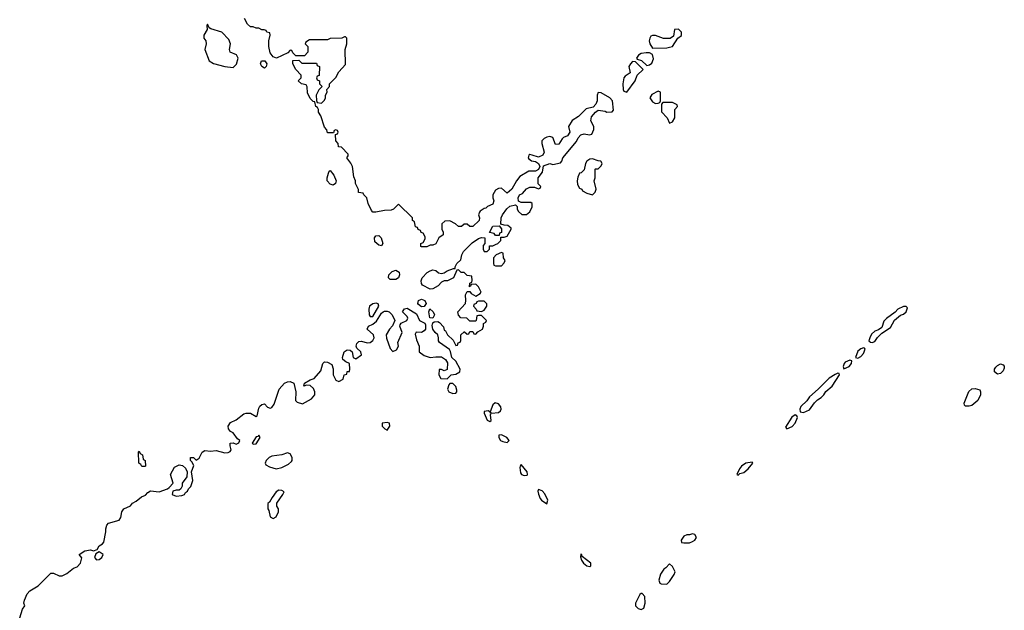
# Model space of a CAD drawing. Header units: inches. Extents: x 2380249 to 2585472, y 382747 to 546448.
# Tile 94 of 256: x 2475012 to 2481917, y 441719 to 445858. Entities that reach past the tile are written whole.
import ezdxf

# ---------------------------------------------------------------- set-up
doc = ezdxf.new("R2010")
doc.units = ezdxf.units.IN
doc.header["$MEASUREMENT"] = 0
doc.layers.add('C4474', color=7, linetype='Continuous')
doc.layers.add('C4484', color=7, linetype='Continuous')

msp = doc.modelspace()

# ---------------------------------------------------------------- linework, layer by layer
at = {"layer": 'C4474', "color": 4, "elevation": 52}
msp.add_lwpolyline([(2475012.5, 441667.5), (2475033.2, 441726.8), (2475048, 441750), (2475042, 441770), (2475047, 441790), (2475065.2, 441834.8), (2475083.5, 441856.5), (2475142, 441890), (2475230, 441980.4), (2475250, 441979.5), (2475290, 441962), (2475310, 441960.5), (2475342.9, 441977.1), (2475390, 442014.8), (2475416.5, 442023.5), (2475439, 442050), (2475448, 442088), (2475429, 442111), (2475470, 442136), (2475510, 442142.8), (2475530, 442136), (2475555.3, 442144.7), (2475569, 442170), (2475594, 442186), (2475602.7, 442197.3), (2475617, 442270), (2475616, 442290), (2475623.7, 442316.3), (2475635.3, 442330), (2475709.6, 442350.4), (2475720.9, 442370), (2475729, 442410), (2475742, 442430), (2475790, 442451.3), (2475804, 442470), (2475830, 442484), (2475866.6, 442513.4), (2475894.5, 442525.5), (2475910, 442544), (2475930, 442557.1), (2475990, 442550.7), (2476048.9, 442571.1), (2476060.4, 442579.6), (2476088.7, 442610), (2476069.2, 442670), (2476098.3, 442721.7), (2476130, 442739.5), (2476155.1, 442735.1), (2476175.8, 442715.8), (2476186, 442690), (2476185.5, 442654.5), (2476151.3, 442610), (2476152, 442590), (2476142, 442570), (2476130, 442562), (2476110, 442562), (2476085.4, 442554.6), (2476082, 442530), (2476110, 442518.8), (2476150, 442522.8), (2476168, 442530), (2476175.3, 442544.7), (2476190, 442554), (2476195.3, 442570), (2476212.1, 442587.9), (2476226, 442630), (2476217.2, 442690), (2476234.6, 442734.6), (2476220.4, 442760.4), (2476210, 442768), (2476209.5, 442790.5), (2476232, 442790), (2476250, 442772), (2476270, 442784.7), (2476292.1, 442827.9), (2476310, 442838.8), (2476350, 442834), (2476390, 442838.8), (2476450, 442822.8), (2476474.6, 442825.4), (2476488.7, 442831.3), (2476495.3, 442844.7), (2476488.4, 442871.6), (2476488.9, 442891.1), (2476510, 442892), (2476530, 442884.7), (2476550, 442894), (2476555.3, 442910), (2476540.9, 442920.9), (2476510, 442964), (2476490, 442972.7), (2476477, 442990), (2476473.6, 443010), (2476490, 443035.5), (2476530, 443053.4), (2476584.7, 443095.3), (2476599.6, 443100.4), (2476630, 443100.4), (2476670, 443077.3), (2476678.4, 443081.6), (2476690, 443136), (2476697, 443150), (2476710, 443161.6), (2476730, 443166.8), (2476750, 443144), (2476770, 443134.8), (2476779.5, 443140.5), (2476797.2, 443162.8), (2476831.5, 443270), (2476868.3, 443311.7), (2476890, 443321.3), (2476910, 443323.1), (2476934, 443310), (2476948.2, 443250), (2476946.8, 443190), (2476958, 443178), (2476994.6, 443165.4), (2477058, 443202), (2477082, 443230), (2477082, 443250), (2477073.2, 443273.2), (2477050, 443294), (2477023.6, 443296.4), (2477006, 443290), (2477008.7, 443310), (2477050, 443334.8), (2477077.2, 443342.8), (2477123.2, 443396.8), (2477138, 443450), (2477150, 443460.5), (2477170, 443459.1), (2477201.4, 443441.4), (2477210.7, 443410.7), (2477211, 443370), (2477230, 443332), (2477250, 443322), (2477282, 443338), (2477288, 443370), (2477306, 443374), (2477310, 443392), (2477326, 443394), (2477328, 443410), (2477326, 443450), (2477300.2, 443460.2), (2477278, 443478), (2477275.3, 443490), (2477288.7, 443530), (2477310, 443544), (2477330, 443542.8), (2477342.8, 443530), (2477351.3, 443491.3), (2477370, 443482), (2477408.7, 443510), (2477404, 443530), (2477376.6, 443556.6), (2477372, 443570), (2477377, 443590), (2477390, 443603), (2477410, 443606.4), (2477450, 443594.8), (2477470, 443596), (2477489.3, 443610.7), (2477499, 443630), (2477494, 443650), (2477448.7, 443690), (2477459, 443710), (2477490, 443724.4), (2477513.8, 443746.2), (2477550, 443802.6), (2477560.7, 443810), (2477570, 443815.6), (2477590, 443816.5), (2477604, 443810), (2477624, 443790), (2477642, 443750), (2477627.5, 443712.5), (2477604.7, 443690), (2477582, 443650), (2477585.4, 443625.4), (2477610, 443554), (2477630, 443532), (2477654.6, 443545.4), (2477668, 443570), (2477663.1, 443596.9), (2477694.6, 443665.4), (2477678, 443710), (2477680.4, 443719.6), (2477688.4, 443731.6), (2477728, 443750), (2477734, 443766), (2477730, 443778), (2477698, 443810), (2477710, 443831.3), (2477730, 443836), (2477796.1, 443796.1), (2477816, 443750), (2477852.8, 443732.8), (2477858.8, 443718.8), (2477858, 443690), (2477850, 443677.2), (2477830, 443666.6), (2477791.6, 443668.4), (2477785.4, 443654.6), (2477794.4, 443614.4), (2477814, 443570), (2477814, 443530), (2477850, 443504.7), (2477890, 443491), (2477930, 443496), (2477970, 443494.8), (2477998, 443478), (2478012.7, 443452.7), (2478010, 443406), (2477990, 443398), (2477970, 443408), (2477954, 443406), (2477952, 443370), (2477964.7, 443344.7), (2478010, 443342), (2478038, 443370), (2478070, 443374.9), (2478098, 443390), (2478100.9, 443410), (2478070, 443465.2), (2478042.7, 443490), (2478033.6, 443533.6), (2478026.6, 443546.6), (2477956.6, 443596.6), (2477948.9, 443608.9), (2477949.5, 443630), (2477943.7, 443650), (2477925.6, 443665.6), (2477909.6, 443689.6), (2477904.5, 443715.5), (2477910, 443734), (2477918, 443742), (2477943.6, 443743.6), (2477956.9, 443736.9), (2477985.4, 443705.4), (2477990, 443682), (2477998, 443678), (2478012, 443650), (2478052.7, 443612.7), (2478070, 443574), (2478082, 443578), (2478087.3, 443592.7), (2478102, 443598), (2478106, 443610), (2478106, 443650), (2478128.4, 443671.6), (2478131.6, 443671.6), (2478150, 443654), (2478162, 443658), (2478170, 443674), (2478190, 443674), (2478198, 443658), (2478210, 443654), (2478226, 443670), (2478258, 443690), (2478266, 443710), (2478266, 443730), (2478282, 443738), (2478286, 443750), (2478250, 443786), (2478230, 443786), (2478218, 443782), (2478214, 443750), (2478210, 443746), (2478170, 443746), (2478147.3, 443767.3), (2478106, 443770), (2478088.7, 443788.7), (2478086, 443810), (2478138, 443870), (2478142, 443890), (2478138, 443930), (2478150, 443954), (2478170, 443954), (2478179.6, 443939.6), (2478210, 443922), (2478240.4, 443939.6), (2478248, 443950), (2478230, 443986), (2478210, 444006), (2478178, 444002), (2478174, 443990), (2478167.3, 443987.3), (2478168.4, 444011.6), (2478182, 444018), (2478186, 444030), (2478182, 444062), (2478150, 444066), (2478130, 444086), (2478107.3, 444087.3), (2478090, 444106), (2478078, 444102), (2478054, 444050), (2478011.6, 444028.4), (2477990, 444028), (2477970, 444018), (2477946.8, 443993.2), (2477910, 443973.2), (2477890, 443969), (2477838.3, 443998.3), (2477829.5, 444010), (2477827.7, 444027.7), (2477835.1, 444050), (2477870, 444085.7), (2477890, 444099.5), (2477910, 444105.3), (2477930, 444100.4), (2477950, 444084.9), (2477970, 444078.8), (2477990, 444084.7), (2478010, 444098.8), (2478054, 444114), (2478066, 444114), (2478066, 444126), (2478078, 444150), (2478105.6, 444174.4), (2478112.7, 444210), (2478125.6, 444234.4), (2478185.8, 444294.2), (2478230, 444324.7), (2478251.6, 444331.6), (2478274, 444330), (2478274, 444290), (2478263.6, 444276.4), (2478262, 444250), (2478270, 444234), (2478290, 444234), (2478306, 444250), (2478307.3, 444272.7), (2478330, 444274), (2478350, 444282), (2478366, 444290), (2478386, 444310), (2478386, 444334), (2478410, 444334), (2478430, 444342), (2478458, 444390), (2478458, 444398), (2478436.4, 444416.4), (2478410, 444418), (2478386, 444426), (2478389.2, 444470), (2478397.2, 444490), (2478427.6, 444532.4), (2478449.5, 444550.5), (2478490, 444562), (2478502, 444550), (2478502, 444530), (2478510, 444514), (2478532.7, 444492.7), (2478567.3, 444492.7), (2478590, 444512), (2478607.3, 444547.3), (2478606, 444570), (2478598, 444578), (2478530, 444578), (2478510, 444586), (2478509, 444610), (2478518, 444630), (2478539, 444641), (2478566.3, 444673.7), (2478590, 444684.7), (2478623.6, 444683.6), (2478650, 444674), (2478662, 444678), (2478666, 444690), (2478648, 444708), (2478649, 444750), (2478679, 444790), (2478685.2, 444834.8), (2478730, 444851), (2478750, 444844.7), (2478804, 444856), (2478813.6, 444866.4), (2478821.2, 444890), (2478916.2, 445003.8), (2478929.6, 445030.4), (2478947.5, 445052.5), (2478970, 445059.1), (2479009.2, 445050.8), (2479024.7, 445055.3), (2479039.3, 445090), (2479038, 445110), (2479017.6, 445150), (2479022.3, 445177.7), (2479050, 445211.3), (2479070, 445224), (2479117.5, 445217.5), (2479130, 445211), (2479168, 445212), (2479176.4, 445223.6), (2479169.5, 445290), (2479150.8, 445310.8), (2479090, 445345.2), (2479070, 445348), (2479061, 445330), (2479061, 445290), (2479053.7, 445266.3), (2479034, 445246), (2478986, 445234), (2478930, 445179), (2478887.7, 445152.3), (2478861, 445110), (2478870.5, 445069.5), (2478854.4, 445045.6), (2478826.6, 445033.4), (2478816.4, 445023.6), (2478793.2, 444986.8), (2478770, 444984), (2478750, 445033.2), (2478730, 445039.3), (2478710, 445036), (2478690, 445025.2), (2478674.8, 445010), (2478674, 444990), (2478691.3, 444930), (2478682, 444910), (2478650, 444894), (2478606, 444910), (2478590, 444913.2), (2478582, 444910), (2478578, 444890), (2478583.5, 444883.5), (2478602, 444870), (2478630, 444864), (2478650.8, 444850.8), (2478661, 444830), (2478651.1, 444808.9), (2478630, 444798), (2478583.6, 444796.4), (2478520.5, 444759.5), (2478496, 444730), (2478464.7, 444670), (2478430, 444642), (2478390, 444677.2), (2478370, 444676), (2478350, 444664), (2478330.8, 444630), (2478331, 444610), (2478338, 444590), (2478330, 444566), (2478294, 444550), (2478282, 444538), (2478270, 444535.3), (2478242.5, 444517.5), (2478236, 444510), (2478231, 444490), (2478237.3, 444470), (2478234, 444450), (2478190, 444408.7), (2478170, 444408), (2478150, 444426), (2478130, 444426), (2478110, 444408), (2478090, 444408.7), (2478068.9, 444428.9), (2478030, 444448), (2477992.7, 444447.3), (2477972.7, 444427.3), (2477972, 444390), (2477982, 444370), (2477982, 444350), (2477950.8, 444329.2), (2477930, 444288.7), (2477910, 444278), (2477890, 444278), (2477867.3, 444267.3), (2477830, 444266), (2477826, 444270), (2477826, 444290), (2477842, 444298), (2477856.4, 444323.6), (2477856.4, 444336.4), (2477842, 444362), (2477827.3, 444367.3), (2477822, 444382), (2477807.3, 444387.3), (2477802, 444402), (2477787.3, 444407.3), (2477782, 444442), (2477766, 444450), (2477766, 444470), (2477670, 444566), (2477634, 444530), (2477616.9, 444523.1), (2477570, 444522), (2477510, 444509.3), (2477489.4, 444509.4), (2477480.2, 444520.2), (2477455.3, 444570), (2477446, 444610), (2477426, 444630), (2477422, 444642), (2477388.4, 444648.4), (2477387.3, 444667.3), (2477368, 444710), (2477368, 444730), (2477356.4, 444756.4), (2477345.2, 444830), (2477334, 444854), (2477306, 444890), (2477316.4, 444903.6), (2477316.4, 444916.4), (2477270, 444966), (2477247.3, 444967.3), (2477246, 444990), (2477228.4, 445008.4), (2477226, 445054), (2477242, 445058), (2477246, 445070), (2477242, 445082), (2477230, 445086), (2477218, 445082), (2477214, 445066), (2477170, 445066), (2477167.3, 445087.3), (2477150, 445106), (2477124.7, 445184.7), (2477108.7, 445210), (2477108, 445228), (2477102, 445242), (2477088, 445250), (2477082, 445282), (2477070, 445286), (2477050, 445306), (2477030, 445346), (2477028, 445388), (2477022, 445402), (2476988.7, 445408.7), (2476966, 445430), (2476986, 445450), (2476986, 445470), (2476948, 445510), (2476928, 445550), (2476927.3, 445572.7), (2476970, 445574), (2476990, 445554), (2477092.7, 445552.7), (2477098, 445538), (2477114, 445530), (2477111.6, 445468.4), (2477098, 445462), (2477094, 445450), (2477098, 445438), (2477114, 445430), (2477114, 445410), (2477134, 445390), (2477110, 445366), (2477092, 445330), (2477092.7, 445292.7), (2477098, 445278), (2477130, 445274), (2477150, 445294), (2477158, 445310), (2477158, 445330), (2477168, 445350), (2477166, 445370), (2477186, 445390), (2477186, 445410), (2477230, 445454), (2477250, 445494), (2477296.4, 445543.6), (2477295.3, 445650), (2477306, 445690), (2477306, 445730), (2477298, 445738), (2477290, 445738), (2477272, 445728), (2477190, 445726), (2477170, 445718), (2477043.6, 445716.4), (2477018, 445702), (2477014, 445690), (2477034, 445670), (2477034, 445630), (2477010, 445606), (2476950, 445606), (2476927.3, 445627.3), (2476922, 445642), (2476910, 445646), (2476892.7, 445627.3), (2476814, 445590), (2476790, 445598), (2476770, 445626), (2476759, 445670), (2476759, 445710), (2476768, 445750), (2476766, 445766), (2476746, 445770), (2476742, 445782), (2476727.3, 445787.3), (2476710, 445788), (2476690, 445798), (2476670, 445798), (2476650, 445808.7), (2476630, 445808.7), (2476610, 445828), (2476590, 445866)], dxfattribs=at)
at = {"layer": 'C4474', "color": 4}
for points, elevation in [([(2476330, 445826), (2476325.4, 445814.6), (2476326.8, 445790), (2476304.7, 445750), (2476304.7, 445730), (2476318, 445710), (2476321, 445690), (2476311.3, 445650), (2476341, 445570), (2476370.6, 445550.6), (2476450.6, 445530.6), (2476510, 445522.8), (2476533.1, 445546.9), (2476544.5, 445590), (2476532.8, 445612.8), (2476489.5, 445630), (2476483.6, 445650), (2476491.3, 445690), (2476479.6, 445719.6), (2476431, 445771), (2476353.6, 445793.6), (2476342, 445802)], 56), ([(2479631.9, 445791.9), (2479604.7, 445790), (2479597.3, 445742.7), (2479573.4, 445726.6), (2479527, 445727), (2479470, 445748.7), (2479450, 445748.7), (2479438, 445742), (2479430.9, 445729.1), (2479426.8, 445710), (2479430.8, 445690), (2479450, 445658), (2479550, 445660.5), (2479570, 445664.9), (2479590, 445671), (2479628, 445730), (2479652.9, 445747.1), (2479653.2, 445770)], 52), ([(2476730, 445519), (2476710, 445529.5), (2476700.9, 445550), (2476709.3, 445570.7), (2476730.9, 445570.9), (2476746, 445550), (2476741, 445530)], 52), ([(2479310, 445565.2), (2479294.8, 445550), (2479284, 445530), (2479294.4, 445485.6), (2479258, 445462), (2479248, 445450), (2479243.1, 445410), (2479244.9, 445370), (2479250, 445358), (2479270, 445351.3), (2479329.2, 445430), (2479342, 445470), (2479384, 445510), (2479330, 445564)], 52), ([(2479430, 445625.2), (2479405.2, 445625.2), (2479370, 445620.9), (2479351, 445610), (2479338, 445590), (2479342.8, 445582.8), (2479373.2, 445573.2), (2479410, 445538), (2479430, 445541), (2479445.6, 445554.4), (2479456.6, 445583.4), (2479450, 445615.3)], 52), ([(2479490, 445358), (2479445.4, 445334.6), (2479432, 445310), (2479450, 445282), (2479470, 445272), (2479490, 445274), (2479502, 445278), (2479506, 445290), (2479506, 445350)], 52), ([(2479590, 445278), (2479522, 445278), (2479512.7, 445267.3), (2479512.7, 445212.7), (2479554, 445170), (2479570, 445134), (2479590, 445142), (2479606, 445170), (2479606, 445230), (2479626, 445250), (2479622, 445262)], 52), ([(2479030, 444884), (2479010, 444882), (2478990, 444868), (2478981, 444850), (2478970, 444806), (2478950, 444786), (2478938, 444782), (2478925.4, 444754.6), (2478922, 444730), (2478923.6, 444703.6), (2478938, 444678), (2478954, 444670), (2478958, 444658), (2478990, 444642), (2479030, 444632), (2479048, 444650), (2479054, 444670), (2479042, 444730), (2479048, 444750), (2479048, 444810), (2479050, 444814), (2479070, 444814), (2479090, 444834), (2479098, 444850), (2479087.3, 444867.3), (2479068.4, 444868.4)], 52), ([(2477210, 444699.3), (2477190, 444705.2), (2477169.6, 444730), (2477169.4, 444750), (2477178, 444782), (2477183.1, 444796.9), (2477190, 444802), (2477215.5, 444770), (2477230.6, 444730), (2477226, 444710)], 52), ([(2478350, 444346), (2478339, 444359), (2478308, 444368), (2478329.6, 444410.4), (2478374, 444414), (2478392, 444392), (2478392, 444368), (2478378, 444362), (2478374, 444346), (2478370, 444346)], 52), ([(2477550, 444274), (2477530, 444278), (2477502.8, 444302.8), (2477500.7, 444330), (2477510, 444344), (2477530, 444344.9), (2477547.3, 444330), (2477559.1, 444290)], 52), ([(2478390, 444226), (2478354, 444210), (2478334, 444190), (2478334, 444150), (2478338, 444138), (2478350, 444134), (2478390, 444134), (2478410, 444154), (2478418, 444170), (2478406, 444190), (2478402, 444222)], 52), ([(2477610, 444037.2), (2477599.3, 444050), (2477600.9, 444070), (2477625.6, 444094.4), (2477650, 444103), (2477673, 444090), (2477676.4, 444070), (2477670, 444049.2), (2477650, 444038)], 52), ([(2477512.9, 443872.9), (2477490, 443867), (2477464.9, 443850), (2477460.5, 443830), (2477463, 443790), (2477470, 443778.8), (2477490, 443779.3), (2477531.8, 443850), (2477526.3, 443866.3)], 56), ([(2477830, 443846), (2477810, 443862), (2477804, 443870), (2477809.2, 443890), (2477830, 443898.8), (2477854, 443890), (2477862, 443870), (2477850, 443848.7)], 52), ([(2477910, 443766), (2477888.7, 443770), (2477882, 443810), (2477888, 443832), (2477911.1, 443811.1), (2477922, 443790)], 52), ([(2478270, 443886), (2478230, 443886), (2478218, 443882), (2478214, 443870), (2478198, 443862), (2478194, 443850), (2478214, 443830), (2478218, 443818), (2478250, 443814), (2478270, 443822), (2478288, 443850), (2478287.3, 443867.3)], 52), ([(2478050, 443308.7), (2478030, 443308), (2478021, 443299), (2478012, 443270), (2478022, 443250), (2478050, 443238), (2478070, 443242), (2478078, 443250), (2478079, 443261), (2478070, 443288)], 52), ([(2478347.5, 443172.5), (2478330, 443159), (2478312, 443110), (2478322, 443102), (2478370, 443106.4), (2478383.3, 443116.7), (2478389.5, 443130), (2478385.4, 443145.4), (2478370, 443166)], 52), ([(2478296.6, 443116.6), (2478270, 443112.7), (2478270, 443102), (2478290, 443052), (2478310, 443042.8), (2478319, 443050), (2478313.2, 443090), (2478316.4, 443096.4), (2478308.7, 443110)], 52), ([(2477590, 443035.3), (2477554, 443030), (2477554, 443010), (2477574, 442990), (2477590, 442982), (2477608, 443010), (2477606, 443030)], 52), ([(2476690, 442946), (2476682, 442938), (2476670, 442935.3), (2476642, 442890), (2476650, 442884.7), (2476670, 442886), (2476698, 442930)], 52), ([(2478390, 442948.7), (2478372.7, 442947.3), (2478371.3, 442930), (2478384.7, 442910), (2478401.4, 442901.4), (2478430, 442896), (2478444, 442910), (2478429, 442930)], 52), ([(2475870, 442726), (2475862, 442742), (2475848, 442750), (2475846, 442830), (2475850, 442834), (2475858, 442818), (2475874, 442810), (2475878, 442778), (2475892, 442770), (2475894, 442730), (2475890, 442726)], 52), ([(2476890, 442824), (2476850.6, 442809.4), (2476779.8, 442800.2), (2476762, 442790), (2476742, 442770), (2476734, 442750), (2476738, 442738), (2476764.7, 442724.7), (2476810, 442711.3), (2476850, 442720.7), (2476897.5, 442742.5), (2476918.6, 442761.4), (2476924, 442770), (2476924, 442790), (2476910, 442815.3)], 52), ([(2478530, 442742), (2478521, 442730), (2478519.8, 442720.2), (2478523.5, 442683.5), (2478532, 442670), (2478550, 442664.9), (2478570, 442666), (2478574.5, 442670), (2478572.3, 442690)], 52), ([(2476830, 442562), (2476812, 442550), (2476782, 442510), (2476763.6, 442476.4), (2476752.7, 442467.3), (2476752, 442430), (2476758.8, 442418.8), (2476770, 442374), (2476790, 442362), (2476810, 442374), (2476828, 442410), (2476828, 442430), (2476815.3, 442450), (2476815.3, 442470), (2476858, 442530), (2476866, 442550), (2476850, 442558)], 52), ([(2478650, 442566), (2478646.4, 442553.6), (2478650, 442534), (2478662.5, 442502.5), (2478671.3, 442490), (2478710, 442464.7), (2478716, 442490), (2478695.1, 442535.1), (2478675.5, 442555.5)], 52), ([(2479730, 442255.3), (2479710, 442248), (2479690, 442248), (2479670, 442238), (2479652, 442210), (2479654, 442194), (2479670, 442192), (2479710, 442192), (2479730, 442202), (2479746, 442210), (2479758, 442230), (2479746, 442250)], 52), ([(2475570, 442128.7), (2475545.4, 442114.6), (2475538, 442090), (2475550, 442072), (2475570, 442076), (2475588.7, 442090), (2475598, 442110)], 52), ([(2478946.4, 442113.6), (2478945.4, 442094.6), (2478951.3, 442070), (2478966, 442050), (2478990, 442031.3), (2479010, 442026.8), (2479018, 442030), (2479018, 442050), (2478956.4, 442096.4), (2478954, 442110)], 52), ([(2479570, 442046), (2479543.6, 442016.4), (2479530, 442008), (2479506.4, 441973.6), (2479494, 441930), (2479502, 441910), (2479510, 441904.7), (2479550, 441902), (2479570, 441922), (2479602, 441970), (2479608, 441990), (2479590, 442026)], 52), ([(2479378, 441838), (2479370, 441838), (2479362, 441830), (2479332, 441770), (2479332, 441750), (2479350, 441732), (2479370, 441724.7), (2479390, 441734), (2479398, 441770), (2479396.4, 441816.4)], 52)]:
    msp.add_lwpolyline(points, close=True, dxfattribs=dict(at, elevation=elevation))
at = {"layer": 'C4484', "color": 4}
for points, elevation in [([(2481210, 443849.3), (2481171, 443830), (2481150.7, 443809.3), (2481090, 443765.2), (2481073.2, 443746.8), (2481058.8, 443701.2), (2481035.5, 443684.5), (2481010, 443675.1), (2480986.5, 443653.5), (2480973.4, 443630), (2480968, 443608), (2480978.8, 443598.8), (2480990, 443596.3), (2481010, 443603.8), (2481028, 443632), (2481058.9, 443661.1), (2481118.6, 443701.4), (2481147.2, 443752.8), (2481190, 443786.8), (2481210, 443794), (2481229.2, 443810), (2481239, 443839), (2481229, 443849)], 52), ([(2480930, 443559), (2480910, 443552.7), (2480890, 443535.3), (2480874, 443490), (2480890, 443487.3), (2480910, 443498.8), (2480930, 443518), (2480942, 443550), (2480936.5, 443556.5)], 52), ([(2480833.2, 443473.2), (2480802, 443458), (2480794.8, 443450), (2480787.1, 443427.1), (2480792.7, 443412.7), (2480830, 443427.7), (2480845.2, 443450), (2480848, 443468)], 52), ([(2481870, 443373.2), (2481849.2, 443390), (2481849.2, 443410), (2481857.5, 443422.5), (2481870, 443436), (2481890, 443446.8), (2481910, 443438.8), (2481916.3, 443430), (2481917.1, 443417.1), (2481910, 443397.2), (2481890, 443379.3)], 48), ([(2480750, 443382), (2480730, 443372.7), (2480690, 443346), (2480612, 443268), (2480550, 443216), (2480532.5, 443187.5), (2480490, 443148.7), (2480483.8, 443130), (2480484.7, 443110), (2480510, 443104.9), (2480550, 443124.9), (2480585.8, 443174.2), (2480606.2, 443193.8), (2480632.7, 443210), (2480651.2, 443228.8), (2480666.3, 443253.7), (2480709.3, 443290), (2480762, 443370), (2480759, 443379)], 52), ([(2481670, 443149), (2481646, 443150), (2481638, 443158), (2481635.3, 443170), (2481667.6, 443252.4), (2481690, 443270.7), (2481713.4, 443273.4), (2481745.4, 443265.4), (2481750.9, 443250.9), (2481750.7, 443230), (2481730.8, 443190), (2481690, 443154)], 48), ([(2480450, 443089.2), (2480426.3, 443073.7), (2480382.8, 443002.8), (2480392, 442992), (2480430, 443008), (2480450, 443031), (2480466, 443070), (2480461.2, 443081.2)], 52), ([(2480150, 442758), (2480104.7, 442750), (2480074.8, 442730), (2480059.1, 442710), (2480042, 442670), (2480050, 442666.8), (2480063.1, 442676.9), (2480090, 442684.9), (2480121.2, 442710), (2480152.7, 442750)], 52)]:
    msp.add_lwpolyline(points, close=True, dxfattribs=dict(at, elevation=elevation))

doc.saveas('drawing.dxf')
